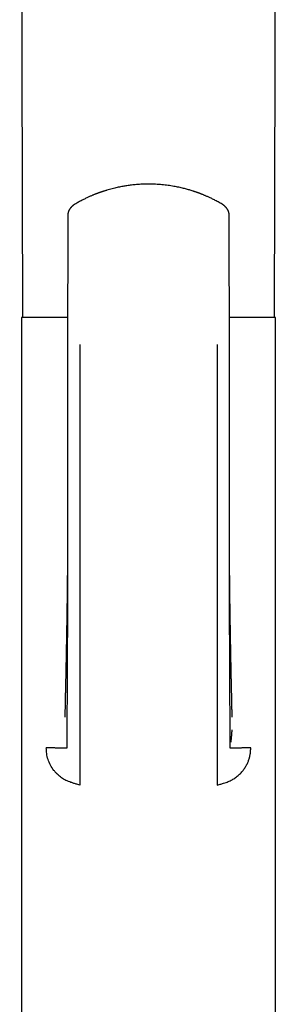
# Model space of a CAD drawing. Header units: millimetres. Extents: x 8 to 718, y 12 to 784.
# Tile 48 of 58: x 420 to 445, y 581 to 677. Entities that reach past the tile are written whole.
import ezdxf

# ---------------------------------------------------------------- set-up
doc = ezdxf.new("R2010")
doc.units = ezdxf.units.MM

msp = doc.modelspace()

# ---------------------------------------------------------------- linework, layer by layer
at = {"color": 7, "linetype": 'Continuous', "lineweight": 30}
for p, q in [((440.704, 658.322), (440.704, 658.321)), ((420.415, 648.316), (420.415, 579.186)), ((424.907, 648.316), (420.415, 648.316)), ((445.215, 648.316), (440.721, 648.316)), ((445.215, 579.186), (445.215, 648.316)), ((424.912, 645.684), (424.914, 645.684)), ((426.115, 602.638), (425.815, 602.727)), ((439.515, 602.638), (439.815, 602.727)), ((420.415, 582.797), (420.415, 581.297)), ((445.215, 581.297), (445.215, 582.797))]:
    msp.add_line(p, q, dxfattribs=at)
at = {"color": 7, "linetype": 'Continuous', "lineweight": 30, "flags": 128}
for points in [[(445.137, 648.316), (445.298, 710.433), (445.408, 753.187)], [(420.221, 753.184), (420.331, 710.437), (420.492, 648.316)]]:
    msp.add_lwpolyline(points, dxfattribs=at)
at = {"color": 7, "linetype": 'Continuous', "lineweight": 30}
for points, knots in [([(440.012, 659.395), (439.945, 659.435), (439.815, 659.512), (439.621, 659.621), (439.436, 659.722), (439.258, 659.815), (439.089, 659.901), (438.931, 659.978), (438.785, 660.047), (438.65, 660.109), (438.523, 660.165), (438.404, 660.217), (438.29, 660.265), (438.181, 660.31), (438.078, 660.352), (437.987, 660.388), (437.908, 660.419), (437.843, 660.443), (437.791, 660.463), (437.751, 660.478), (437.717, 660.49), (437.689, 660.501), (437.666, 660.509), (437.645, 660.517), (437.621, 660.525), (437.589, 660.537), (437.548, 660.551), (437.491, 660.571), (437.421, 660.595), (437.34, 660.623), (437.259, 660.65), (437.143, 660.687), (436.994, 660.734), (436.811, 660.789), (436.627, 660.842), (436.435, 660.894), (436.229, 660.946), (436.01, 660.998), (435.779, 661.05), (435.535, 661.099), (435.279, 661.147), (435.01, 661.192), (434.728, 661.233), (434.433, 661.27), (434.129, 661.302), (433.821, 661.327), (433.517, 661.345), (433.219, 661.357), (432.924, 661.362), (432.631, 661.361), (432.342, 661.355), (432.062, 661.342), (431.791, 661.325), (431.529, 661.304), (431.276, 661.278), (431.04, 661.25), (430.818, 661.22), (430.611, 661.189), (430.406, 661.156), (430.196, 661.118), (429.975, 661.075), (429.746, 661.026), (429.509, 660.972), (429.266, 660.912), (429.011, 660.844), (428.804, 660.784), (428.644, 660.736), (428.536, 660.703), (428.43, 660.669), (428.328, 660.635), (428.235, 660.604), (428.154, 660.576), (428.083, 660.551), (428.028, 660.532), (427.987, 660.517), (427.957, 660.506), (427.933, 660.497), (427.913, 660.49), (427.898, 660.485), (427.883, 660.479), (427.862, 660.471), (427.831, 660.46), (427.787, 660.443), (427.732, 660.422), (427.665, 660.396), (427.587, 660.366), (427.499, 660.331), (427.402, 660.291), (427.296, 660.247), (427.179, 660.197), (427.053, 660.142), (426.917, 660.08), (426.772, 660.013), (426.622, 659.941), (426.468, 659.864), (426.311, 659.784), (426.147, 659.697), (425.976, 659.603), (425.798, 659.503), (425.679, 659.432), (425.617, 659.395)], [0, 0, 0, 0, 0.0156917, 0.0306394, 0.0448428, 0.0583019, 0.0710167, 0.0829871, 0.0935917, 0.1035346, 0.1128159, 0.1214357, 0.129394, 0.1376349, 0.1450219, 0.1515554, 0.1572355, 0.1620624, 0.1654331, 0.1682251, 0.1705827, 0.1726385, 0.1742549, 0.1754828, 0.1770873, 0.1793251, 0.182196, 0.1857001, 0.1913655, 0.1970915, 0.2027444, 0.2083243, 0.2213158, 0.2338935, 0.2460595, 0.2593319, 0.2733825, 0.288211, 0.3038169, 0.3202, 0.3373599, 0.3552966, 0.3740102, 0.3935011, 0.41377, 0.4342078, 0.4542304, 0.4737372, 0.4927297, 0.5122613, 0.5312138, 0.5495883, 0.5673859, 0.5846071, 0.6012523, 0.6173217, 0.631546, 0.6452862, 0.6586382, 0.672591, 0.6874062, 0.7030857, 0.7188604, 0.735426, 0.7527839, 0.7709356, 0.7782842, 0.7857556, 0.7933458, 0.8005506, 0.8070185, 0.812749, 0.8177418, 0.8219966, 0.8243641, 0.8264203, 0.8281649, 0.8295754, 0.8306353, 0.8314567, 0.8327561, 0.8350368, 0.8381411, 0.8420692, 0.8468213, 0.8523976, 0.8587983, 0.8657189, 0.8733997, 0.8818411, 0.8910432, 0.9010063, 0.9117305, 0.9232161, 0.9344135, 0.9462509, 0.9587282, 0.9718455, 0.9856028, 1, 1, 1, 1]), ([(425.617, 659.395), (425.602, 659.386), (425.574, 659.369), (425.537, 659.345), (425.508, 659.324), (425.479, 659.304), (425.447, 659.28), (425.409, 659.25), (425.372, 659.219), (425.339, 659.189), (425.308, 659.16), (425.278, 659.131), (425.251, 659.102), (425.225, 659.074), (425.198, 659.041), (425.169, 659.006), (425.143, 658.97), (425.12, 658.936), (425.097, 658.902), (425.072, 658.859), (425.046, 658.812), (425.023, 658.763), (425.004, 658.718), (424.988, 658.678), (424.975, 658.639), (424.964, 658.603), (424.955, 658.57), (424.948, 658.537), (424.94, 658.499), (424.932, 658.449), (424.926, 658.389), (424.924, 658.345), (424.924, 658.321)], [0, 0, 0, 0, 0.0388209, 0.0716531, 0.0983946, 0.1189444, 0.1515999, 0.1861875, 0.2288877, 0.2604141, 0.2891923, 0.3253911, 0.3541152, 0.3810559, 0.4128265, 0.4497977, 0.4842457, 0.5138814, 0.5427451, 0.5784227, 0.6239597, 0.6640999, 0.6992712, 0.7321456, 0.7604256, 0.7898051, 0.8147782, 0.8363453, 0.8645134, 0.9014067, 0.9466907, 1, 1, 1, 1]), ([(440.705, 658.321), (440.705, 658.345), (440.704, 658.389), (440.697, 658.449), (440.689, 658.499), (440.681, 658.537), (440.674, 658.57), (440.665, 658.603), (440.654, 658.639), (440.642, 658.676), (440.628, 658.712), (440.613, 658.749), (440.594, 658.79), (440.572, 658.833), (440.55, 658.873), (440.528, 658.907), (440.509, 658.938), (440.487, 658.969), (440.461, 659.004), (440.434, 659.039), (440.407, 659.07), (440.382, 659.098), (440.357, 659.125), (440.332, 659.15), (440.31, 659.171), (440.29, 659.189), (440.272, 659.206), (440.249, 659.226), (440.224, 659.247), (440.203, 659.264), (440.186, 659.277), (440.174, 659.286), (440.16, 659.296), (440.144, 659.309), (440.122, 659.324), (440.092, 659.345), (440.055, 659.369), (440.027, 659.386), (440.012, 659.395)], [0, 0, 0, 0, 0.05337, 0.098684, 0.135581, 0.163731, 0.185263, 0.210212, 0.239585, 0.267864, 0.296065, 0.325419, 0.358098, 0.395143, 0.433384, 0.461076, 0.486126, 0.514914, 0.54833, 0.584419, 0.615958, 0.642331, 0.669979, 0.698812, 0.723084, 0.740173, 0.758434, 0.780743, 0.807844, 0.8314, 0.843791, 0.855549, 0.866779, 0.881059, 0.901608, 0.928349, 0.96118, 1, 1, 1, 1]), ([(424.925, 658.322), (424.925, 658.269), (424.924, 658.064), (424.924, 657.702), (424.923, 657.232), (424.922, 656.749), (424.921, 656.253), (424.92, 655.745), (424.919, 655.238), (424.918, 654.733), (424.917, 654.232), (424.916, 653.72), (424.915, 653.197), (424.914, 652.664), (424.913, 652.119), (424.912, 651.563), (424.911, 650.996), (424.911, 650.418), (424.91, 649.829), (424.909, 649.23), (424.909, 648.631), (424.908, 648.033), (424.907, 647.438), (424.907, 646.833), (424.906, 646.247), (424.906, 645.863), (424.906, 645.684)], [0, 0, 0, 0, 0.0126041, 0.0487636, 0.0859522, 0.1241702, 0.163418, 0.2036959, 0.2450042, 0.2837758, 0.3234138, 0.3639187, 0.4052907, 0.44753, 0.4906371, 0.5346121, 0.5794553, 0.6251669, 0.6717469, 0.7191955, 0.7675127, 0.8138642, 0.8609875, 0.9088822, 0.9575477, 1, 1, 1, 1]), ([(440.723, 645.686), (440.723, 646.044), (440.722, 646.794), (440.721, 647.939), (440.72, 649.125), (440.718, 650.321), (440.717, 651.527), (440.715, 652.719), (440.713, 653.898), (440.711, 655.063), (440.709, 656.236), (440.706, 657.324), (440.705, 658.02), (440.704, 658.322)], [0, 0, 0, 0, 0.085078, 0.178077, 0.271881, 0.366487, 0.461894, 0.558102, 0.649548, 0.741711, 0.834595, 0.928207, 1, 1, 1, 1]), ([(424.911, 645.686), (424.91, 645.482), (424.909, 645.079), (424.908, 644.479), (424.907, 643.891), (424.906, 643.316), (424.906, 642.752), (424.905, 642.201), (424.905, 641.663), (424.906, 641.129), (424.906, 640.599), (424.906, 640.076), (424.906, 639.566), (424.907, 639.071), (424.907, 638.589), (424.907, 638.122), (424.908, 637.669), (424.908, 637.23), (424.908, 636.805), (424.909, 636.395), (424.909, 635.999), (424.909, 635.624), (424.909, 635.269), (424.91, 634.935), (424.91, 634.612), (424.91, 634.303), (424.91, 633.87), (424.911, 633.31), (424.911, 632.621), (424.912, 631.936), (424.912, 631.254), (424.912, 630.575), (424.912, 629.793), (424.912, 629.172), (424.912, 628.716), (424.912, 628.533), (424.911, 628.359), (424.911, 628.186), (424.91, 628.016), (424.909, 627.848), (424.908, 627.695), (424.907, 627.556), (424.906, 627.431), (424.906, 627.354), (424.905, 627.317)], [0, 0, 0, 0, 0.033069, 0.065512, 0.097319, 0.128479, 0.158986, 0.188832, 0.21801, 0.246515, 0.27565, 0.304036, 0.331669, 0.358545, 0.384662, 0.410017, 0.434607, 0.458432, 0.481491, 0.503782, 0.525304, 0.54606, 0.564927, 0.583115, 0.600623, 0.617454, 0.633607, 0.671284, 0.70877, 0.74609, 0.783251, 0.820261, 0.857127, 0.911381, 0.921911, 0.931957, 0.941481, 0.950485, 0.96053, 0.969847, 0.978443, 0.986326, 0.993507, 1, 1, 1, 1]), ([(426.115, 645.686), (426.115, 644.213), (426.115, 641.267), (426.115, 636.859), (426.115, 632.462), (426.115, 628.081), (426.115, 623.962), (426.115, 620.103), (426.115, 616.503), (426.115, 613.817), (426.115, 612.032), (426.115, 611.14), (426.115, 610.251), (426.115, 609.361), (426.115, 608.495), (426.115, 607.736), (426.115, 607.092), (426.115, 606.564), (426.115, 606.097), (426.115, 605.666), (426.115, 605.304), (426.115, 605.031), (426.115, 604.929), (426.115, 604.878)], [0, 0, 0, 0, 0.100118, 0.200225, 0.300317, 0.400397, 0.500464, 0.58384, 0.667207, 0.750568, 0.771408, 0.792247, 0.813086, 0.833919, 0.854718, 0.8755, 0.891066, 0.906639, 0.922195, 0.937735, 0.958479, 0.979224, 1, 1, 1, 1]), ([(439.515, 645.686), (439.514, 645.114), (439.514, 643.97), (439.514, 642.256), (439.514, 640.543), (439.514, 638.83), (439.514, 637.117), (439.514, 635.403), (439.514, 633.735), (439.514, 632.116), (439.514, 630.546), (439.514, 628.979), (439.515, 627.419), (439.515, 625.865), (439.515, 624.345), (439.515, 622.858), (439.515, 621.405), (439.515, 619.958), (439.515, 618.615), (439.515, 617.37), (439.515, 616.221), (439.515, 615.059), (439.515, 613.941), (439.515, 612.868), (439.515, 611.837), (439.515, 611.006), (439.515, 610.379), (439.515, 609.96), (439.515, 609.54), (439.515, 609.12), (439.515, 608.705), (439.515, 608.338), (439.515, 608.02), (439.515, 607.749), (439.515, 607.484), (439.515, 607.225), (439.515, 606.975), (439.515, 606.734), (439.515, 606.505), (439.515, 606.288), (439.515, 606.087), (439.515, 605.901), (439.515, 605.731), (439.515, 605.578), (439.515, 605.442), (439.515, 605.322), (439.515, 605.208), (439.515, 605.104), (439.515, 605.011), (439.515, 604.935), (439.515, 604.897), (439.515, 604.878)], [0, 0, 0, 0, 0.038871, 0.077719, 0.116565, 0.155432, 0.194343, 0.233327, 0.272387, 0.308233, 0.344083, 0.379894, 0.415629, 0.451255, 0.486724, 0.520375, 0.553833, 0.5872, 0.620611, 0.647017, 0.673663, 0.700641, 0.728041, 0.751687, 0.775748, 0.800243, 0.809985, 0.819794, 0.829669, 0.839611, 0.84962, 0.859695, 0.866605, 0.873544, 0.880514, 0.887516, 0.894554, 0.90162, 0.908707, 0.915814, 0.922937, 0.930068, 0.937198, 0.944314, 0.951414, 0.958492, 0.965539, 0.974284, 0.982952, 0.991531, 1, 1, 1, 1]), ([(440.724, 627.317), (440.724, 627.323), (440.723, 627.335), (440.722, 627.367), (440.721, 627.408), (440.719, 627.46), (440.718, 627.522), (440.718, 627.594), (440.718, 627.674), (440.718, 627.759), (440.718, 627.848), (440.718, 627.958), (440.718, 628.091), (440.717, 628.248), (440.717, 628.431), (440.717, 628.643), (440.717, 628.885), (440.717, 629.14), (440.717, 629.409), (440.717, 629.692), (440.717, 629.99), (440.717, 630.301), (440.717, 630.625), (440.717, 630.962), (440.717, 631.313), (440.718, 631.935), (440.718, 632.826), (440.719, 633.982), (440.72, 635.14), (440.721, 636.303), (440.722, 637.473), (440.723, 638.649), (440.724, 639.562), (440.724, 640.212), (440.725, 640.597), (440.725, 640.974), (440.725, 641.345), (440.725, 641.707), (440.725, 642.061), (440.726, 642.398), (440.726, 642.717), (440.726, 643.02), (440.726, 643.309), (440.726, 643.584), (440.726, 643.845), (440.726, 644.093), (440.725, 644.299), (440.725, 644.466), (440.725, 644.598), (440.725, 644.729), (440.725, 644.863), (440.725, 645.006), (440.725, 645.16), (440.725, 645.325), (440.724, 645.502), (440.724, 645.623), (440.724, 645.686)], [0, 0, 0, 0, 0.002486, 0.005071, 0.007894, 0.01106, 0.014583, 0.018562, 0.02302, 0.027724, 0.032581, 0.037589, 0.045768, 0.054321, 0.06325, 0.075796, 0.089014, 0.102906, 0.117469, 0.133024, 0.149278, 0.166233, 0.18389, 0.202248, 0.221308, 0.241073, 0.303902, 0.366716, 0.42953, 0.492354, 0.556046, 0.619718, 0.683338, 0.704315, 0.725269, 0.745733, 0.765478, 0.785393, 0.804519, 0.822855, 0.839956, 0.856309, 0.871914, 0.886772, 0.900882, 0.914246, 0.926863, 0.934265, 0.941384, 0.948227, 0.95536, 0.963142, 0.971418, 0.98032, 0.989848, 1, 1, 1, 1]), ([(424.906, 627.89), (424.906, 627.474), (424.904, 626.527), (424.901, 625.047), (424.898, 623.447), (424.894, 621.841), (424.89, 620.428), (424.886, 619.211), (424.883, 618.192), (424.88, 617.18), (424.876, 616.176), (424.873, 615.185), (424.869, 614.208), (424.866, 613.32), (424.863, 612.519), (424.859, 611.804), (424.854, 611.1), (424.848, 610.533), (424.843, 610.1), (424.84, 609.798), (424.838, 609.502), (424.835, 609.211), (424.833, 608.928), (424.831, 608.654), (424.829, 608.397), (424.828, 608.159), (424.827, 607.94), (424.826, 607.733), (424.825, 607.541), (424.824, 607.364), (424.824, 607.203), (424.824, 607.058), (424.823, 606.93), (424.823, 606.817), (424.823, 606.715), (424.823, 606.624), (424.823, 606.544), (424.823, 606.478), (424.823, 606.423), (424.823, 606.374), (424.823, 606.334), (424.823, 606.304), (424.824, 606.287), (424.824, 606.277), (424.824, 606.273), (424.816, 606.27), (424.794, 606.267), (424.76, 606.265), (424.713, 606.262), (424.652, 606.261), (424.578, 606.26), (424.49, 606.259), (424.392, 606.26), (424.282, 606.261), (424.158, 606.262), (424.019, 606.265), (423.873, 606.269), (423.721, 606.273), (423.567, 606.277), (423.401, 606.283), (423.222, 606.289), (423.031, 606.296), (422.892, 606.302), (422.823, 606.305)], [0, 0, 0, 0, 0.037754, 0.086109, 0.134733, 0.183673, 0.232802, 0.26408, 0.295284, 0.326329, 0.357133, 0.387614, 0.417694, 0.447299, 0.469724, 0.491796, 0.51351, 0.534871, 0.544346, 0.553746, 0.563076, 0.572334, 0.581521, 0.590636, 0.599676, 0.607785, 0.615837, 0.623833, 0.631784, 0.639706, 0.64762, 0.655542, 0.663493, 0.671493, 0.679555, 0.688672, 0.697911, 0.7073, 0.716858, 0.726604, 0.739679, 0.753138, 0.767014, 0.777912, 0.789086, 0.800548, 0.812316, 0.824411, 0.836601, 0.849073, 0.861803, 0.874767, 0.88674, 0.898876, 0.911164, 0.923588, 0.936128, 0.946655, 0.957244, 0.967884, 0.978563, 0.98927, 1, 1, 1, 1]), ([(424.906, 627.893), (424.906, 627.879), (424.906, 627.847), (424.906, 627.795), (424.906, 627.736), (424.906, 627.672), (424.906, 627.61), (424.906, 627.554), (424.906, 627.508), (424.905, 627.47), (424.905, 627.436), (424.905, 627.402), (424.905, 627.359), (424.905, 627.309), (424.905, 627.25), (424.905, 627.189), (424.904, 627.127), (424.904, 627.065), (424.904, 627.008), (424.904, 626.959), (424.904, 626.919), (424.904, 626.885), (424.904, 626.847), (424.903, 626.802), (424.903, 626.752), (424.903, 626.697), (424.903, 626.637), (424.903, 626.581), (424.902, 626.53), (424.902, 626.487), (424.902, 626.451), (424.902, 626.422), (424.902, 626.396), (424.902, 626.366), (424.902, 626.328), (424.901, 626.284), (424.901, 626.232), (424.901, 626.179), (424.901, 626.126), (424.901, 626.078), (424.9, 626.035), (424.9, 625.995), (424.9, 625.947), (424.9, 625.887), (424.899, 625.812), (424.899, 625.735), (424.898, 625.662), (424.898, 625.601), (424.898, 625.551), (424.898, 625.51), (424.897, 625.475), (424.897, 625.433), (424.897, 625.374), (424.896, 625.298), (424.896, 625.22), (424.896, 625.15), (424.895, 625.086), (424.895, 625.021), (424.894, 624.952), (424.894, 624.873), (424.893, 624.789), (424.893, 624.703), (424.892, 624.631), (424.892, 624.578), (424.891, 624.543), (424.891, 624.512), (424.891, 624.481), (424.891, 624.446), (424.89, 624.405), (424.89, 624.366), (424.89, 624.329), (424.89, 624.295), (424.889, 624.259), (424.889, 624.221), (424.889, 624.185), (424.889, 624.154), (424.888, 624.131), (424.888, 624.116), (424.888, 624.103), (424.888, 624.089), (424.888, 624.064), (424.888, 624.025), (424.887, 623.97), (424.887, 623.906), (424.886, 623.831), (424.885, 623.748), (424.885, 623.669), (424.884, 623.6), (424.883, 623.54), (424.883, 623.474), (424.882, 623.399), (424.881, 623.314), (424.881, 623.243), (424.88, 623.189), (424.88, 623.158), (424.88, 623.134), (424.879, 623.112), (424.879, 623.088), (424.879, 623.057), (424.879, 623.021), (424.878, 622.969), (424.877, 622.907), (424.877, 622.838), (424.876, 622.776), (424.876, 622.718), (424.875, 622.65), (424.874, 622.571), (424.873, 622.487), (424.872, 622.411), (424.872, 622.347), (424.871, 622.296), (424.871, 622.257), (424.87, 622.231), (424.87, 622.212), (424.87, 622.194), (424.87, 622.167), (424.869, 622.134), (424.869, 622.087), (424.868, 622.033), (424.867, 621.975), (424.867, 621.924), (424.866, 621.881), (424.866, 621.844), (424.866, 621.809), (424.865, 621.772), (424.865, 621.728), (424.864, 621.678), (424.863, 621.626), (424.863, 621.561), (424.862, 621.489), (424.861, 621.413), (424.86, 621.347), (424.859, 621.294), (424.859, 621.251), (424.858, 621.214), (424.858, 621.173), (424.857, 621.126), (424.856, 621.065), (424.855, 620.996), (424.855, 620.933), (424.854, 620.882), (424.853, 620.835), (424.853, 620.778), (424.852, 620.713), (424.851, 620.648), (424.85, 620.591), (424.849, 620.545), (424.849, 620.511), (424.849, 620.482), (424.848, 620.46), (424.848, 620.44), (424.848, 620.418), (424.847, 620.388), (424.847, 620.352), (424.846, 620.294), (424.845, 620.222), (424.844, 620.139), (424.843, 620.063), (424.842, 619.987), (424.84, 619.906), (424.839, 619.82), (424.838, 619.726), (424.837, 619.648), (424.836, 619.59), (424.835, 619.556), (424.835, 619.529), (424.834, 619.507), (424.834, 619.486), (424.834, 619.462), (424.833, 619.425), (424.832, 619.378), (424.832, 619.323), (424.831, 619.267), (424.83, 619.21), (424.829, 619.152), (424.828, 619.097), (424.827, 619.052), (424.827, 619.012), (424.826, 618.974), (424.826, 618.935), (424.825, 618.893), (424.824, 618.846), (424.823, 618.798), (424.823, 618.752), (424.822, 618.712), (424.821, 618.677), (424.821, 618.648), (424.821, 618.624), (424.82, 618.599), (424.82, 618.569), (424.819, 618.533), (424.818, 618.493), (424.818, 618.441), (424.817, 618.383), (424.816, 618.319), (424.815, 618.261), (424.814, 618.209), (424.813, 618.163), (424.812, 618.116), (424.811, 618.062), (424.81, 617.997), (424.809, 617.924), (424.808, 617.846), (424.806, 617.776), (424.805, 617.72), (424.805, 617.681), (424.804, 617.647), (424.804, 617.614), (424.803, 617.579), (424.802, 617.538), (424.802, 617.489), (424.801, 617.431), (424.799, 617.369), (424.798, 617.299), (424.797, 617.223), (424.796, 617.158), (424.795, 617.108), (424.794, 617.076), (424.794, 617.049), (424.793, 617.022), (424.793, 616.992), (424.792, 616.959), (424.792, 616.926), (424.791, 616.878), (424.79, 616.816), (424.788, 616.741), (424.787, 616.681), (424.786, 616.63), (424.786, 616.585), (424.785, 616.534), (424.784, 616.482), (424.783, 616.428), (424.782, 616.369), (424.78, 616.303), (424.779, 616.234), (424.778, 616.168), (424.777, 616.109), (424.776, 616.053), (424.775, 615.997), (424.774, 615.939), (424.773, 615.88), (424.772, 615.818), (424.77, 615.752), (424.769, 615.687), (424.768, 615.621), (424.767, 615.563), (424.766, 615.515), (424.765, 615.481), (424.765, 615.451), (424.764, 615.424), (424.764, 615.396), (424.763, 615.346), (424.762, 615.274), (424.76, 615.188), (424.759, 615.109), (424.757, 615.033), (424.756, 614.963), (424.755, 614.906), (424.754, 614.861), (424.753, 614.821), (424.752, 614.779), (424.752, 614.737), (424.751, 614.698), (424.75, 614.664), (424.75, 614.635), (424.749, 614.609), (424.749, 614.581), (424.748, 614.548), (424.747, 614.5), (424.746, 614.444), (424.745, 614.381), (424.744, 614.321), (424.743, 614.261), (424.742, 614.201), (424.74, 614.142), (424.739, 614.084), (424.738, 614.026), (424.737, 613.971), (424.736, 613.915), (424.735, 613.859), (424.734, 613.803), (424.732, 613.744), (424.731, 613.677), (424.73, 613.606), (424.728, 613.531), (424.727, 613.46), (424.725, 613.39), (424.724, 613.325), (424.722, 613.261), (424.721, 613.189), (424.719, 613.1), (424.717, 613.006), (424.714, 612.914), (424.713, 612.831), (424.711, 612.749), (424.709, 612.667), (424.707, 612.592), (424.705, 612.52), (424.703, 612.453), (424.702, 612.386), (424.7, 612.326), (424.699, 612.272), (424.698, 612.219), (424.696, 612.163), (424.695, 612.107), (424.694, 612.056), (424.692, 612.007), (424.691, 611.959), (424.69, 611.907), (424.689, 611.851), (424.687, 611.788), (424.686, 611.722), (424.684, 611.656), (424.683, 611.594), (424.681, 611.524), (424.679, 611.444), (424.677, 611.351), (424.675, 611.258), (424.673, 611.17), (424.672, 611.086), (424.67, 611.003), (424.668, 610.917), (424.666, 610.829), (424.665, 610.744), (424.663, 610.668), (424.662, 610.601), (424.661, 610.539), (424.66, 610.476), (424.658, 610.416), (424.657, 610.333), (424.655, 610.23), (424.653, 610.115), (424.651, 610.01), (424.649, 609.908), (424.647, 609.804), (424.645, 609.709), (424.644, 609.639), (424.643, 609.59), (424.643, 609.558), (424.642, 609.528), (424.642, 609.506), (424.641, 609.491), (424.641, 609.479), (424.641, 609.467), (424.641, 609.453), (424.64, 609.438), (424.64, 609.421), (424.64, 609.404), (424.639, 609.389), (424.639, 609.376), (424.639, 609.366), (424.639, 609.357), (424.638, 609.348), (424.638, 609.339), (424.638, 609.328), (424.638, 609.315), (424.637, 609.305), (424.637, 609.298), (424.637, 609.298), (424.637, 609.297)], [0, 0, 0, 0, 0.002296, 0.004878, 0.007756, 0.01094, 0.014094, 0.01682, 0.018997, 0.020793, 0.022292, 0.023942, 0.025807, 0.028449, 0.031301, 0.034359, 0.037456, 0.040463, 0.043377, 0.045906, 0.047631, 0.049146, 0.050987, 0.053172, 0.055676, 0.05838, 0.061267, 0.064338, 0.066609, 0.068786, 0.070584, 0.072, 0.073052, 0.074372, 0.076296, 0.078655, 0.080893, 0.083841, 0.086449, 0.08875, 0.090852, 0.092765, 0.094675, 0.097878, 0.10155, 0.105662, 0.109211, 0.1122, 0.114668, 0.116636, 0.118241, 0.119713, 0.122773, 0.126998, 0.130834, 0.134211, 0.13732, 0.140282, 0.143767, 0.147556, 0.151805, 0.156137, 0.160265, 0.162351, 0.164067, 0.165431, 0.166882, 0.168604, 0.170598, 0.172847, 0.17443, 0.176101, 0.177861, 0.179708, 0.181629, 0.183235, 0.184301, 0.184942, 0.185514, 0.186199, 0.186995, 0.189178, 0.191918, 0.195135, 0.198647, 0.202987, 0.207458, 0.210282, 0.213097, 0.216347, 0.220048, 0.224208, 0.228803, 0.230635, 0.232152, 0.233355, 0.234264, 0.235378, 0.236921, 0.238838, 0.240753, 0.244527, 0.247979, 0.251035, 0.253713, 0.256588, 0.261113, 0.265334, 0.269085, 0.272356, 0.274755, 0.276684, 0.278144, 0.278681, 0.279508, 0.280814, 0.282593, 0.284479, 0.287748, 0.290619, 0.293097, 0.295236, 0.297047, 0.298596, 0.300379, 0.302616, 0.305134, 0.307736, 0.310423, 0.314658, 0.318437, 0.321726, 0.324532, 0.326291, 0.328126, 0.330037, 0.332327, 0.335183, 0.33904, 0.342635, 0.344529, 0.346683, 0.349685, 0.353015, 0.356269, 0.359446, 0.361428, 0.363166, 0.364568, 0.365634, 0.366451, 0.367543, 0.369014, 0.370864, 0.372983, 0.377634, 0.381651, 0.385267, 0.389015, 0.392972, 0.397305, 0.401984, 0.406921, 0.408931, 0.410655, 0.412031, 0.41306, 0.413911, 0.415105, 0.416677, 0.419392, 0.422199, 0.424958, 0.427672, 0.430827, 0.433597, 0.435861, 0.437662, 0.439521, 0.441588, 0.443472, 0.445809, 0.448678, 0.450618, 0.452736, 0.454608, 0.455985, 0.457034, 0.458192, 0.459697, 0.461548, 0.463664, 0.465728, 0.469205, 0.472415, 0.475351, 0.477952, 0.480206, 0.482231, 0.485044, 0.488344, 0.492008, 0.495987, 0.500139, 0.502477, 0.504428, 0.506023, 0.507623, 0.509336, 0.511164, 0.513698, 0.516588, 0.519849, 0.523392, 0.527212, 0.531262, 0.533238, 0.534793, 0.536017, 0.537363, 0.538891, 0.54059, 0.542274, 0.543871, 0.547846, 0.551618, 0.555175, 0.557013, 0.559285, 0.561989, 0.564752, 0.567122, 0.570212, 0.573631, 0.577163, 0.580579, 0.583576, 0.586174, 0.589118, 0.59201, 0.594942, 0.598045, 0.6015, 0.604825, 0.607999, 0.611552, 0.613519, 0.615282, 0.616809, 0.618102, 0.619374, 0.621012, 0.625791, 0.630215, 0.634076, 0.6379, 0.64174, 0.644808, 0.646549, 0.648664, 0.650906, 0.653029, 0.655033, 0.656835, 0.658242, 0.659424, 0.660827, 0.662539, 0.664546, 0.668134, 0.671181, 0.674168, 0.677386, 0.680376, 0.683285, 0.686456, 0.689351, 0.692183, 0.695, 0.697852, 0.700855, 0.70374, 0.706952, 0.711128, 0.714812, 0.71852, 0.722265, 0.725635, 0.728739, 0.732171, 0.736877, 0.742601, 0.747003, 0.751258, 0.755586, 0.759846, 0.764156, 0.767347, 0.770958, 0.774614, 0.777781, 0.780224, 0.782967, 0.785997, 0.788878, 0.791594, 0.793969, 0.796456, 0.799141, 0.802035, 0.80514, 0.808909, 0.812382, 0.815536, 0.818647, 0.823386, 0.828366, 0.833499, 0.83836, 0.842778, 0.847345, 0.852213, 0.857271, 0.862327, 0.866922, 0.870411, 0.874211, 0.878179, 0.881865, 0.885336, 0.893712, 0.901751, 0.908456, 0.915946, 0.924439, 0.93322, 0.940817, 0.944649, 0.948073, 0.95143, 0.954634, 0.956004, 0.95734, 0.958899, 0.960798, 0.963039, 0.965624, 0.968251, 0.971071, 0.973301, 0.975234, 0.977079, 0.978877, 0.980948, 0.983357, 0.988047, 0.992339, 0.996237, 1, 1, 1, 1]), ([(440.992, 609.301), (440.992, 609.301), (440.992, 609.301), (440.992, 609.303), (440.992, 609.307), (440.992, 609.313), (440.991, 609.322), (440.991, 609.332), (440.991, 609.342), (440.991, 609.353), (440.99, 609.364), (440.99, 609.378), (440.99, 609.394), (440.989, 609.417), (440.989, 609.445), (440.988, 609.476), (440.988, 609.507), (440.987, 609.538), (440.986, 609.572), (440.986, 609.605), (440.985, 609.635), (440.985, 609.661), (440.984, 609.683), (440.984, 609.708), (440.983, 609.738), (440.983, 609.772), (440.982, 609.812), (440.981, 609.854), (440.98, 609.893), (440.98, 609.927), (440.979, 609.956), (440.979, 609.981), (440.978, 610.005), (440.978, 610.032), (440.977, 610.064), (440.977, 610.104), (440.976, 610.15), (440.975, 610.203), (440.974, 610.262), (440.972, 610.323), (440.971, 610.398), (440.969, 610.487), (440.967, 610.594), (440.965, 610.702), (440.963, 610.809), (440.961, 610.918), (440.959, 611.026), (440.957, 611.129), (440.955, 611.226), (440.953, 611.318), (440.95, 611.413), (440.948, 611.508), (440.946, 611.607), (440.944, 611.715), (440.941, 611.824), (440.939, 611.926), (440.937, 612.012), (440.935, 612.088), (440.933, 612.154), (440.932, 612.217), (440.93, 612.282), (440.928, 612.353), (440.926, 612.426), (440.925, 612.501), (440.923, 612.578), (440.921, 612.662), (440.919, 612.746), (440.917, 612.831), (440.915, 612.911), (440.913, 612.985), (440.911, 613.05), (440.91, 613.103), (440.909, 613.151), (440.908, 613.201), (440.907, 613.252), (440.906, 613.301), (440.905, 613.348), (440.904, 613.396), (440.903, 613.449), (440.901, 613.501), (440.9, 613.551), (440.899, 613.614), (440.898, 613.685), (440.896, 613.762), (440.895, 613.835), (440.893, 613.906), (440.892, 613.978), (440.891, 614.049), (440.889, 614.109), (440.888, 614.158), (440.888, 614.203), (440.887, 614.254), (440.886, 614.307), (440.885, 614.357), (440.884, 614.403), (440.883, 614.458), (440.882, 614.52), (440.88, 614.59), (440.879, 614.653), (440.878, 614.711), (440.877, 614.767), (440.876, 614.82), (440.875, 614.863), (440.874, 614.899), (440.874, 614.935), (440.873, 614.978), (440.872, 615.023), (440.871, 615.075), (440.87, 615.131), (440.869, 615.193), (440.868, 615.255), (440.867, 615.317), (440.866, 615.379), (440.864, 615.44), (440.863, 615.499), (440.862, 615.554), (440.862, 615.595), (440.861, 615.622), (440.861, 615.641), (440.86, 615.664), (440.86, 615.693), (440.859, 615.736), (440.858, 615.788), (440.857, 615.843), (440.856, 615.888), (440.855, 615.925), (440.855, 615.959), (440.854, 615.998), (440.853, 616.054), (440.852, 616.122), (440.85, 616.2), (440.849, 616.276), (440.848, 616.349), (440.846, 616.417), (440.845, 616.481), (440.844, 616.533), (440.844, 616.575), (440.843, 616.61), (440.842, 616.651), (440.841, 616.697), (440.841, 616.746), (440.84, 616.797), (440.839, 616.849), (440.838, 616.904), (440.837, 616.96), (440.836, 617.016), (440.835, 617.069), (440.834, 617.121), (440.833, 617.173), (440.832, 617.224), (440.831, 617.271), (440.831, 617.31), (440.83, 617.348), (440.829, 617.388), (440.828, 617.431), (440.828, 617.476), (440.827, 617.535), (440.825, 617.605), (440.824, 617.684), (440.823, 617.757), (440.822, 617.827), (440.82, 617.898), (440.819, 617.969), (440.818, 618.037), (440.817, 618.103), (440.816, 618.184), (440.814, 618.281), (440.812, 618.391), (440.81, 618.499), (440.809, 618.588), (440.808, 618.661), (440.807, 618.721), (440.806, 618.786), (440.805, 618.858), (440.804, 618.928), (440.803, 618.987), (440.802, 619.028), (440.801, 619.055), (440.801, 619.077), (440.801, 619.099), (440.8, 619.13), (440.8, 619.17), (440.799, 619.22), (440.798, 619.28), (440.797, 619.354), (440.796, 619.436), (440.794, 619.512), (440.794, 619.575), (440.793, 619.633), (440.792, 619.701), (440.791, 619.762), (440.79, 619.815), (440.789, 619.854), (440.789, 619.889), (440.789, 619.917), (440.788, 619.94), (440.788, 619.965), (440.787, 619.997), (440.787, 620.037), (440.786, 620.083), (440.785, 620.128), (440.785, 620.172), (440.784, 620.216), (440.784, 620.26), (440.783, 620.303), (440.782, 620.342), (440.782, 620.375), (440.782, 620.405), (440.781, 620.435), (440.781, 620.478), (440.78, 620.534), (440.779, 620.604), (440.778, 620.675), (440.777, 620.745), (440.776, 620.811), (440.775, 620.875), (440.774, 620.94), (440.773, 621.011), (440.772, 621.089), (440.772, 621.162), (440.771, 621.226), (440.77, 621.272), (440.77, 621.307), (440.769, 621.335), (440.769, 621.365), (440.769, 621.403), (440.768, 621.449), (440.767, 621.497), (440.767, 621.546), (440.766, 621.595), (440.766, 621.644), (440.765, 621.69), (440.765, 621.73), (440.764, 621.759), (440.764, 621.782), (440.764, 621.805), (440.763, 621.833), (440.763, 621.871), (440.762, 621.921), (440.762, 621.981), (440.761, 622.043), (440.76, 622.1), (440.76, 622.152), (440.759, 622.202), (440.759, 622.257), (440.758, 622.32), (440.757, 622.381), (440.757, 622.438), (440.756, 622.489), (440.755, 622.54), (440.755, 622.585), (440.755, 622.622), (440.754, 622.649), (440.754, 622.67), (440.754, 622.691), (440.754, 622.716), (440.753, 622.749), (440.753, 622.789), (440.752, 622.831), (440.752, 622.872), (440.752, 622.911), (440.751, 622.961), (440.751, 623.021), (440.75, 623.093), (440.749, 623.164), (440.748, 623.24), (440.748, 623.323), (440.747, 623.409), (440.746, 623.483), (440.746, 623.542), (440.745, 623.582), (440.745, 623.618), (440.745, 623.655), (440.744, 623.699), (440.744, 623.75), (440.743, 623.806), (440.743, 623.862), (440.742, 623.923), (440.742, 623.989), (440.741, 624.057), (440.741, 624.117), (440.74, 624.171), (440.74, 624.227), (440.74, 624.278), (440.739, 624.324), (440.739, 624.363), (440.739, 624.405), (440.738, 624.447), (440.738, 624.486), (440.738, 624.518), (440.738, 624.543), (440.737, 624.563), (440.737, 624.586), (440.737, 624.618), (440.737, 624.661), (440.736, 624.709), (440.736, 624.761), (440.736, 624.816), (440.735, 624.871), (440.735, 624.919), (440.735, 624.956), (440.735, 624.982), (440.734, 625.003), (440.734, 625.022), (440.734, 625.044), (440.734, 625.072), (440.734, 625.107), (440.734, 625.145), (440.733, 625.193), (440.733, 625.244), (440.733, 625.298), (440.732, 625.343), (440.732, 625.382), (440.732, 625.418), (440.732, 625.457), (440.731, 625.503), (440.731, 625.561), (440.731, 625.626), (440.73, 625.692), (440.73, 625.754), (440.73, 625.811), (440.73, 625.864), (440.729, 625.908), (440.729, 625.939), (440.729, 625.966), (440.729, 625.996), (440.729, 626.035), (440.728, 626.08), (440.728, 626.137), (440.728, 626.202), (440.728, 626.272), (440.727, 626.337), (440.727, 626.399), (440.727, 626.462), (440.727, 626.528), (440.726, 626.598), (440.726, 626.661), (440.726, 626.717), (440.726, 626.763), (440.725, 626.811), (440.725, 626.857), (440.725, 626.897), (440.725, 626.929), (440.725, 626.953), (440.725, 626.976), (440.725, 627.004), (440.725, 627.039), (440.725, 627.078), (440.724, 627.119), (440.724, 627.16), (440.724, 627.203), (440.724, 627.247), (440.724, 627.291), (440.724, 627.332), (440.724, 627.367), (440.724, 627.394), (440.724, 627.415), (440.724, 627.434), (440.724, 627.456), (440.724, 627.484), (440.723, 627.529), (440.723, 627.587), (440.723, 627.656), (440.723, 627.72), (440.723, 627.784), (440.723, 627.849), (440.723, 627.892), (440.723, 627.915)], [0, 0, 0, 0, 0.001326, 0.004374, 0.007015, 0.009998, 0.013056, 0.016127, 0.018925, 0.021267, 0.023719, 0.026262, 0.029105, 0.032498, 0.037487, 0.041741, 0.045305, 0.049229, 0.052987, 0.056427, 0.059838, 0.061962, 0.064075, 0.0663, 0.068931, 0.071979, 0.075371, 0.079017, 0.082065, 0.08465, 0.086772, 0.088593, 0.090325, 0.09197, 0.094444, 0.097229, 0.100357, 0.10389, 0.107849, 0.111911, 0.115669, 0.122054, 0.128396, 0.134993, 0.14113, 0.147, 0.153496, 0.159356, 0.1641, 0.16928, 0.174399, 0.17939, 0.18446, 0.190055, 0.196381, 0.201407, 0.20584, 0.209726, 0.21312, 0.216035, 0.219422, 0.223205, 0.227054, 0.230842, 0.234816, 0.238996, 0.243957, 0.247958, 0.252185, 0.256568, 0.259517, 0.26223, 0.264847, 0.267151, 0.269971, 0.272847, 0.274799, 0.277417, 0.280384, 0.283044, 0.285592, 0.288206, 0.292832, 0.296648, 0.300174, 0.304025, 0.307574, 0.311412, 0.314894, 0.31667, 0.318947, 0.321764, 0.324557, 0.327068, 0.329411, 0.331624, 0.335391, 0.338928, 0.34234, 0.344998, 0.347886, 0.350783, 0.353085, 0.354485, 0.356325, 0.358607, 0.360973, 0.363157, 0.366516, 0.369537, 0.372598, 0.375912, 0.378995, 0.382055, 0.385054, 0.388067, 0.390409, 0.391269, 0.392105, 0.393261, 0.394753, 0.396582, 0.399748, 0.402586, 0.40495, 0.40664, 0.408194, 0.410131, 0.412452, 0.416693, 0.420415, 0.424369, 0.428115, 0.431471, 0.434683, 0.43778, 0.439356, 0.44105, 0.443088, 0.445474, 0.448073, 0.450395, 0.453141, 0.455937, 0.458793, 0.461599, 0.464319, 0.466841, 0.469331, 0.472227, 0.474563, 0.476415, 0.478144, 0.480172, 0.482396, 0.484665, 0.48698, 0.491271, 0.495246, 0.498852, 0.502182, 0.505837, 0.509512, 0.512867, 0.516051, 0.519456, 0.524971, 0.530594, 0.536094, 0.541075, 0.544029, 0.546987, 0.550141, 0.553707, 0.557775, 0.560576, 0.562618, 0.563864, 0.564696, 0.565817, 0.567239, 0.569305, 0.571799, 0.574765, 0.578211, 0.582942, 0.587005, 0.589485, 0.59239, 0.595744, 0.599541, 0.60152, 0.603599, 0.60544, 0.606785, 0.607728, 0.608907, 0.610441, 0.612538, 0.614928, 0.617211, 0.619362, 0.62138, 0.62376, 0.625923, 0.627843, 0.629509, 0.630922, 0.632293, 0.634028, 0.637239, 0.640722, 0.644362, 0.647918, 0.651137, 0.654082, 0.657413, 0.660851, 0.664636, 0.66899, 0.671729, 0.674098, 0.675831, 0.676959, 0.678303, 0.680214, 0.682668, 0.685059, 0.687465, 0.689886, 0.692322, 0.694739, 0.696758, 0.698158, 0.699148, 0.700126, 0.701543, 0.7034, 0.70565, 0.709077, 0.712176, 0.714943, 0.717508, 0.719797, 0.722471, 0.725614, 0.729075, 0.731541, 0.734041, 0.736574, 0.73909, 0.740752, 0.742065, 0.743029, 0.743893, 0.745148, 0.74679, 0.748819, 0.750968, 0.752998, 0.75491, 0.756702, 0.760416, 0.763843, 0.767288, 0.770961, 0.775097, 0.779482, 0.783667, 0.786077, 0.788076, 0.789643, 0.791343, 0.793524, 0.796137, 0.798949, 0.801707, 0.80441, 0.808034, 0.811435, 0.81436, 0.816825, 0.819463, 0.822548, 0.824353, 0.826278, 0.828325, 0.83049, 0.832475, 0.834047, 0.835243, 0.836081, 0.837013, 0.838662, 0.840809, 0.843274, 0.845832, 0.848483, 0.851227, 0.854001, 0.855485, 0.856748, 0.85779, 0.85861, 0.859571, 0.860941, 0.862734, 0.864728, 0.866577, 0.869723, 0.872314, 0.874437, 0.876359, 0.878102, 0.879709, 0.882001, 0.884859, 0.888207, 0.891663, 0.894468, 0.897309, 0.900078, 0.902233, 0.9037, 0.904697, 0.906151, 0.908071, 0.910413, 0.912729, 0.916549, 0.919913, 0.923018, 0.925983, 0.929033, 0.932234, 0.935657, 0.939295, 0.941513, 0.943791, 0.946129, 0.948496, 0.950506, 0.952045, 0.953064, 0.954055, 0.955411, 0.957131, 0.959181, 0.961141, 0.963159, 0.965234, 0.967366, 0.969555, 0.971691, 0.973446, 0.974702, 0.97562, 0.976408, 0.977481, 0.978851, 0.980519, 0.983975, 0.987292, 0.990409, 0.993344, 0.996478, 1, 1, 1, 1]), ([(442.806, 606.305), (442.747, 606.302), (442.627, 606.297), (442.461, 606.291), (442.303, 606.285), (442.156, 606.28), (442.017, 606.276), (441.887, 606.272), (441.76, 606.269), (441.636, 606.266), (441.516, 606.263), (441.408, 606.261), (441.31, 606.26), (441.221, 606.26), (441.139, 606.259), (441.065, 606.26), (440.998, 606.26), (440.943, 606.262), (440.897, 606.263), (440.861, 606.265), (440.834, 606.268), (440.817, 606.27), (440.808, 606.272), (440.805, 606.275), (440.805, 606.279), (440.805, 606.287), (440.806, 606.3), (440.806, 606.319), (440.806, 606.346), (440.806, 606.382), (440.806, 606.424), (440.806, 606.47), (440.806, 606.52), (440.806, 606.578), (440.806, 606.644), (440.806, 606.718), (440.806, 606.801), (440.806, 606.892), (440.806, 606.993), (440.805, 607.106), (440.805, 607.23), (440.805, 607.365), (440.804, 607.511), (440.804, 607.668), (440.803, 607.836), (440.802, 608.012), (440.801, 608.197), (440.8, 608.392), (440.798, 608.598), (440.797, 608.814), (440.795, 609.035), (440.794, 609.262), (440.792, 609.492), (440.789, 609.727), (440.787, 609.965), (440.784, 610.295), (440.779, 610.72), (440.774, 611.239), (440.77, 611.826), (440.767, 612.482), (440.764, 613.208), (440.761, 613.945), (440.758, 614.741), (440.755, 615.596), (440.752, 616.509), (440.749, 617.431), (440.746, 618.361), (440.743, 619.296), (440.74, 620.366), (440.736, 621.571), (440.733, 622.907), (440.73, 624.24), (440.727, 625.568), (440.725, 626.791), (440.723, 627.572), (440.723, 627.912)], [0, 0, 0, 0, 0.009192, 0.018368, 0.027525, 0.036657, 0.045757, 0.054817, 0.06383, 0.07428, 0.084653, 0.094936, 0.105118, 0.115191, 0.12515, 0.136158, 0.146999, 0.15766, 0.168126, 0.178381, 0.18841, 0.197659, 0.206717, 0.215595, 0.224298, 0.232832, 0.24346, 0.25384, 0.263988, 0.273918, 0.283643, 0.291153, 0.298557, 0.305863, 0.313084, 0.320234, 0.326953, 0.333628, 0.340264, 0.346873, 0.353468, 0.360058, 0.366655, 0.373269, 0.379911, 0.38659, 0.393307, 0.400064, 0.407228, 0.41444, 0.421699, 0.429002, 0.436349, 0.443742, 0.451179, 0.458662, 0.47449, 0.490515, 0.506737, 0.528775, 0.551167, 0.573887, 0.5969, 0.624633, 0.652675, 0.680965, 0.709441, 0.738038, 0.766692, 0.807525, 0.848247, 0.888764, 0.929067, 0.969205, 1, 1, 1, 1]), ([(440.883, 606.852), (440.883, 606.853), (440.883, 606.854), (440.884, 606.86), (440.885, 606.868), (440.886, 606.876), (440.888, 606.887), (440.889, 606.901), (440.891, 606.916), (440.893, 606.932), (440.894, 606.945), (440.896, 606.957), (440.897, 606.968), (440.9, 606.995), (440.905, 607.038), (440.912, 607.099), (440.919, 607.169), (440.927, 607.244), (440.934, 607.322), (440.945, 607.434), (440.957, 607.581), (440.967, 607.727), (440.974, 607.832), (440.978, 607.895), (440.981, 607.943), (440.983, 607.98), (440.984, 608.006), (440.985, 608.028), (440.986, 608.043), (440.986, 608.053), (440.986, 608.057), (440.986, 608.057), (440.986, 608.056)], [0, 0, 0, 0, 0.068438, 0.106469, 0.146133, 0.186732, 0.222038, 0.250734, 0.273122, 0.286157, 0.296574, 0.301142, 0.30552, 0.314543, 0.342283, 0.375466, 0.414128, 0.45724, 0.500577, 0.543688, 0.644422, 0.743925, 0.78454, 0.821479, 0.855325, 0.879127, 0.901969, 0.924262, 0.946438, 0.968933, 0.992158, 1, 1, 1, 1]), ([(425.236, 602.91), (425.07, 602.972), (424.742, 603.095), (424.374, 603.32), (424.104, 603.526), (423.914, 603.697), (423.735, 603.882), (423.492, 604.172), (423.223, 604.576), (422.984, 605.129), (422.841, 605.709), (422.829, 606.108), (422.823, 606.305)], [0, 0, 0, 0, 0.127782, 0.252442, 0.314117, 0.375606, 0.437115, 0.498847, 0.642797, 0.77029, 0.886942, 1, 1, 1, 1]), ([(440.393, 602.909), (440.462, 602.934), (440.599, 602.983), (440.795, 603.069), (440.983, 603.164), (441.162, 603.268), (441.332, 603.381), (441.494, 603.504), (441.649, 603.636), (441.795, 603.778), (441.934, 603.928), (442.041, 604.059), (442.121, 604.164), (442.175, 604.239), (442.226, 604.316), (442.276, 604.392), (442.323, 604.47), (442.367, 604.548), (442.421, 604.647), (442.481, 604.77), (442.546, 604.918), (442.595, 605.047), (442.632, 605.156), (442.66, 605.244), (442.685, 605.332), (442.707, 605.42), (442.727, 605.508), (442.745, 605.596), (442.765, 605.706), (442.784, 605.838), (442.798, 605.994), (442.807, 606.149), (442.807, 606.253), (442.806, 606.305)], [0, 0, 0, 0, 0.052545, 0.104271, 0.155267, 0.205626, 0.255445, 0.304823, 0.353863, 0.40267, 0.451349, 0.500008, 0.521915, 0.543445, 0.564609, 0.58542, 0.60589, 0.626033, 0.645863, 0.68145, 0.716131, 0.750011, 0.769329, 0.78832, 0.807008, 0.825416, 0.843569, 0.861492, 0.879213, 0.909817, 0.940042, 0.970048, 1, 1, 1, 1]), ([(426.115, 604.878), (426.115, 604.828), (426.115, 604.732), (426.115, 604.646), (426.115, 604.49), (426.115, 604.276), (426.115, 604.056), (426.115, 603.856), (426.115, 603.609), (426.115, 603.312), (426.115, 602.981), (426.115, 602.752), (426.115, 602.638)], [0, 0, 0, 0, 0.210823, 0.404628, 0.577574, 0.693787, 0.748434, 0.801209, 0.85243, 0.902333, 0.951441, 1, 1, 1, 1]), ([(439.515, 604.878), (439.515, 604.848), (439.515, 604.788), (439.515, 604.739), (439.515, 604.688), (439.515, 604.63), (439.515, 604.551), (439.515, 604.458), (439.515, 604.346), (439.515, 604.231), (439.515, 604.109), (439.515, 603.988), (439.515, 603.861), (439.515, 603.73), (439.515, 603.6), (439.515, 603.458), (439.515, 603.306), (439.515, 603.144), (439.515, 602.978), (439.515, 602.809), (439.515, 602.695), (439.515, 602.638)], [0, 0, 0, 0, 0.107221, 0.210735, 0.309963, 0.404438, 0.493661, 0.577339, 0.636709, 0.693587, 0.730242, 0.765996, 0.800996, 0.826793, 0.852259, 0.87739, 0.902236, 0.926899, 0.951401, 0.975749, 1, 1, 1, 1]), ([(439.815, 602.727), (439.924, 602.761), (440.12, 602.821), (440.31, 602.882), (440.393, 602.909)], [0, 0, 0, 0, 0.559977, 1, 1, 1, 1])]:
    msp.add_open_spline(points, degree=3, knots=knots, dxfattribs=at)
msp.add_open_spline([(425.815, 602.727), (425.717, 602.757), (425.521, 602.818), (425.331, 602.879), (425.236, 602.91)], degree=3, dxfattribs=at)

doc.saveas('drawing.dxf')
